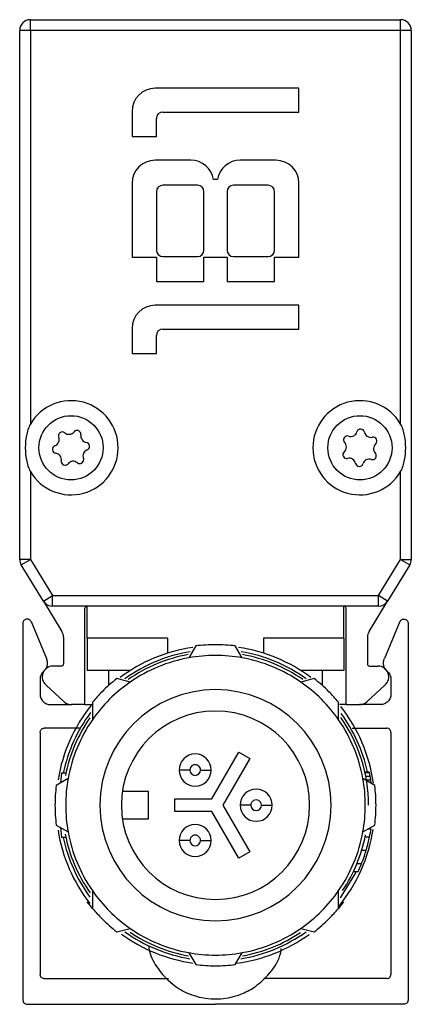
# Model space of a CAD drawing. Header units: millimetres. Extents: x -1015 to 2925, y 357 to 841.
# Tile 1 of 14: x -1015 to -997, y 570 to 616. Entities that reach past the tile are written whole.
import ezdxf

# ---------------------------------------------------------------- set-up
doc = ezdxf.new("R2010")
doc.units = ezdxf.units.MM

# ---------------------------------------------------------------- blocks, each defined once
blk = doc.blocks.new('Drawing View3')
at = {"color": 7, "linetype": 'Continuous', "lineweight": 25}
for p, q in [((-5.522, 43.252), (11.778, 43.252)), ((-5.522, 42.752), (-5.522, 43.252)), ((11.778, 42.752), (11.778, 43.252)), ((-6.022, 18.038), (-6.022, 42.752)), ((-5.522, 42.752), (-6.022, 42.752)), ((-5.522, 42.752), (-5.522, 24.361)), ((11.778, 42.752), (-5.522, 42.752)), ((11.778, 24.361), (11.778, 42.752)), ((12.278, 42.752), (11.778, 42.752)), ((12.278, 42.752), (12.278, 18.038)), ((7.028, 40.047), (0.308, 40.047)), ((7.028, 38.937), (7.028, 40.047)), ((-0.772, 38.967), (-0.772, 37.797)), ((0.668, 38.937), (7.028, 38.937)), ((0.368, 37.797), (0.368, 38.637)), ((-0.772, 37.797), (0.368, 37.797)), ((1.973, 36.687), (0.308, 36.687)), ((5.948, 36.687), (4.283, 36.687)), ((-0.772, 35.607), (-0.772, 32.157)), ((2.288, 35.517), (0.668, 35.517)), ((3.218, 35.787), (3.038, 35.787)), ((5.588, 35.517), (3.968, 35.517)), ((7.028, 32.157), (7.028, 35.607)), ((0.368, 35.217), (0.368, 32.487)), ((2.588, 32.487), (2.588, 35.217)), ((3.668, 35.217), (3.668, 32.487)), ((5.888, 32.487), (5.888, 35.217)), ((-0.772, 32.157), (0.368, 32.157)), ((0.368, 32.157), (0.368, 31.017)), ((0.668, 32.187), (2.288, 32.187)), ((2.588, 31.017), (2.588, 32.157)), ((2.588, 32.157), (3.668, 32.157)), ((3.668, 32.157), (3.668, 31.017)), ((3.968, 32.187), (5.588, 32.187)), ((5.888, 31.017), (5.888, 32.157)), ((5.888, 32.157), (7.028, 32.157)), ((0.368, 31.017), (2.588, 31.017)), ((3.668, 31.017), (5.888, 31.017)), ((7.028, 29.907), (0.308, 29.907)), ((7.028, 28.797), (7.028, 29.907)), ((-0.772, 28.827), (-0.772, 27.657)), ((0.668, 28.797), (7.028, 28.797)), ((0.368, 27.657), (0.368, 28.497)), ((-0.772, 27.657), (0.368, 27.657)), ((-5.522, 22.143), (-5.522, 18.038)), ((11.778, 18.038), (11.778, 22.143)), ((-5.522, 18.038), (-6.022, 18.038)), ((-5.948, 17.776), (-5.522, 18.038)), ((-5.522, 18.038), (-4.489, 16.352)), ((10.745, 16.352), (11.778, 18.038)), ((11.778, 18.038), (12.278, 18.038)), ((11.778, 18.038), (12.204, 17.776)), ((-4.915, 16.09), (-5.948, 17.776)), ((12.204, 17.776), (11.171, 16.09)), ((-4.915, 16.09), (-4.489, 16.352)), ((-4.489, 16.352), (10.745, 16.352)), ((-4.489, 15.852), (-4.489, 16.352)), ((10.745, 15.852), (10.745, 16.352)), ((11.171, 16.09), (10.745, 16.352)), ((-4.915, 16.09), (-4.046, 14.672)), ((10.745, 15.852), (-4.489, 15.852)), ((-2.972, 11.252), (-2.972, 15.752)), ((-2.872, 14.352), (-2.872, 15.852)), ((9.128, 14.352), (9.128, 15.852)), ((9.228, 11.252), (9.228, 15.752)), ((10.302, 14.672), (11.171, 16.09)), ((-5.872, 15.052), (-5.872, -2.548)), ((-5.492, 15.14), (-4.774, 13.41)), ((11.749, 15.14), (11.03, 13.41)), ((12.128, 15.052), (12.128, -2.548)), ((-3.972, 14.411), (-3.972, 13.152)), ((-2.872, 14.352), (-2.872, 12.852)), ((0.878, 14.352), (-2.872, 14.352)), ((0.878, 14.352), (0.878, 13.654)), ((5.378, 14.352), (5.378, 13.654)), ((9.128, 14.352), (5.378, 14.352)), ((9.128, 14.352), (9.128, 12.852)), ((10.228, 14.411), (10.228, 13.152)), ((2.202, 13.994), (1.878, 13.439)), ((4.378, 13.439), (4.054, 13.994)), ((-4.072, 13.052), (-4.472, 13.052)), ((10.328, 13.052), (10.728, 13.052)), ((-5.072, 12.429), (-5.072, 11.752)), ((-0.848, 12.852), (-2.872, 12.852)), ((-1.872, 12.852), (-1.872, 12.142)), ((-0.858, 12.306), (-1.48, 12.469)), ((9.128, 12.852), (7.105, 12.852)), ((7.736, 12.469), (7.114, 12.306)), ((8.128, 12.142), (8.128, 12.852)), ((11.328, 12.429), (11.328, 11.752)), ((-3.946, 11.385), (-4.791, 12.167)), ((10.202, 11.385), (11.047, 12.167)), ((-4.572, 11.252), (-3.607, 11.252)), ((-2.972, 11.252), (-3.606, 11.252)), ((-2.971, 11.252), (-2.672, 11.252)), ((-2.618, 11.241), (-2.672, 11.252)), ((-2.616, 11.374), (-2.626, 10.538)), ((8.882, 10.538), (8.873, 11.374)), ((9.227, 11.252), (8.928, 11.252)), ((9.228, 11.252), (9.862, 11.252)), ((10.828, 11.252), (9.863, 11.252)), ((-3.226, 10.152), (-4.872, 10.152)), ((9.512, 10.152), (11.128, 10.152)), ((-5.072, 9.952), (-5.072, -1.348)), ((11.328, 9.952), (11.328, -1.348)), ((2.955, 6.852), (4.212, 9.03)), ((4.212, 9.03), (4.732, 8.73)), ((4.732, 8.73), (3.475, 6.552)), ((-4.067, 8.052), (-4.114, 7.595)), ((-3.863, 8.052), (-4.067, 8.052)), ((10.104, 8.118), (10.309, 8.118)), ((10.114, 8.077), (10.318, 8.077)), ((10.148, 7.91), (10.351, 7.91)), ((-3.759, 7.802), (-4.314, 7.478)), ((10.571, 7.478), (10.016, 7.802)), ((10.178, 7.743), (10.381, 7.743)), ((-1.224, 7.202), (-0.022, 7.202)), ((-0.022, 7.202), (-0.022, 5.902)), ((1.228, 6.852), (2.955, 6.852)), ((1.228, 6.252), (1.228, 6.852)), ((3.475, 6.552), (4.732, 4.374)), ((2.955, 6.252), (1.228, 6.252)), ((4.212, 4.074), (2.955, 6.252)), ((-4.314, 5.626), (-3.759, 5.302)), ((-0.022, 5.902), (-1.224, 5.902)), ((10.016, 5.302), (10.571, 5.626)), ((-4.114, 5.509), (-4.067, 5.052)), ((10.124, 5.077), (10.329, 5.077)), ((10.273, 5.452), (10.395, 5.452)), ((-3.863, 5.052), (-4.067, 5.052)), ((4.732, 4.374), (4.212, 4.074)), ((9.963, 4.452), (10.172, 4.452)), ((9.738, 3.827), (9.954, 3.827)), ((9.571, 3.452), (9.792, 3.452)), ((-2.626, 2.565), (-2.616, 1.73)), ((8.873, 1.73), (8.882, 2.565)), ((-1.48, 0.634), (-0.858, 0.798)), ((7.114, 0.798), (7.736, 0.634)), ((1.878, -0.336), (2.202, -0.891)), ((4.054, -0.891), (4.378, -0.336)), ((-4.872, -1.548), (0.936, -1.548)), ((11.128, -1.548), (5.389, -1.548)), ((-5.672, -2.748), (3.128, -2.748)), ((11.928, -2.748), (3.128, -2.748))]:
    blk.add_line(p, q, dxfattribs=at)
at = {"color": 7, "linetype": 'Continuous', "lineweight": 25, "flags": 128}
for points in [[(1.928, 8.197), (1.831, 8.197), (1.737, 8.197), (1.65, 8.197), (1.575, 8.197), (1.512, 8.197), (1.466, 8.197), (1.438, 8.197), (1.428, 8.197)], [(2.428, 8.197), (2.526, 8.197), (2.619, 8.197), (2.706, 8.197), (2.782, 8.197), (2.844, 8.197), (2.89, 8.197), (2.918, 8.197), (2.928, 8.197)], [(4.778, 6.552), (4.681, 6.552), (4.587, 6.552), (4.5, 6.552), (4.425, 6.552), (4.362, 6.552), (4.316, 6.552), (4.288, 6.552), (4.278, 6.552)], [(5.278, 6.552), (5.376, 6.552), (5.469, 6.552), (5.556, 6.552), (5.632, 6.552), (5.694, 6.552), (5.74, 6.552), (5.768, 6.552), (5.778, 6.552)], [(1.928, 4.906), (1.831, 4.906), (1.737, 4.906), (1.65, 4.906), (1.575, 4.906), (1.512, 4.906), (1.466, 4.906), (1.438, 4.906), (1.428, 4.906)], [(2.428, 4.906), (2.526, 4.906), (2.619, 4.906), (2.706, 4.906), (2.782, 4.906), (2.844, 4.906), (2.89, 4.906), (2.918, 4.906), (2.928, 4.906)], [(8.971, 2.225), (9.678, 3.397), (9.704, 3.452)], [(-2.616, 1.73), (-2.7, 1.831), (-2.861, 2.037)], [(9.117, 2.037), (8.956, 1.831), (8.873, 1.73)]]:
    blk.add_lwpolyline(points, dxfattribs=at)
at = {"color": 7, "linetype": 'Continuous', "lineweight": 25}
for centre in [(-3.622, 23.252), (9.878, 23.252)]:
    blk.add_circle(centre, 1.5, dxfattribs=at)
for centre, radius, start, end in [((-5.522, 42.752), 0.5, 90, 180), ((11.778, 42.752), 0.5, 360, 90), ((0.308, 38.967), 1.08, 90, 180), ((0.668, 38.637), 0.3, 90, 180), ((0.308, 35.607), 1.08, 90, 180), ((1.973, 35.607), 1.08, 9.5941, 90), ((4.283, 35.607), 1.08, 90, 170.4059), ((5.948, 35.607), 1.08, 0, 90), ((0.668, 35.217), 0.3, 90, 180), ((2.288, 35.217), 0.3, 0, 90), ((3.968, 35.217), 0.3, 90, 180), ((5.588, 35.217), 0.3, 0, 90), ((0.668, 32.487), 0.3, 180, 270), ((2.288, 32.487), 0.3, 270, 0), ((3.968, 32.487), 0.3, 180, 270), ((5.588, 32.487), 0.3, 270, 0), ((0.308, 28.827), 1.08, 90, 180), ((0.668, 28.497), 0.3, 90, 180), ((-3.622, 23.252), 2.2, 210.2726, 149.7274), ((9.878, 23.252), 2.2, 30.2726, 329.7274), ((-4.033, 23.813), 0.179, 50.475, 201.9938), ((-3.724, 24.187), 0.306, 230.475, 321.9938), ((-3.342, 23.888), 0.179, 350.475, 141.9938), ((9.444, 24.087), 0.306, 251.724, 343.2427), ((9.909, 23.947), 0.179, 11.724, 163.2427), ((10.384, 24.045), 0.306, 191.724, 283.2427), ((-4.483, 23.631), 0.306, 290.475, 21.9938), ((-2.863, 23.808), 0.306, 170.475, 261.9938), ((-2.93, 23.327), 0.179, 290.475, 81.9938), ((9.291, 23.626), 0.179, 71.724, 223.2427), ((8.938, 23.293), 0.306, 311.724, 43.2427), ((10.495, 23.573), 0.179, 311.724, 103.2427), ((-4.313, 23.176), 0.179, 110.475, 261.9938), ((-2.76, 22.872), 0.306, 110.475, 201.9938), ((9.261, 22.931), 0.179, 131.724, 283.2427), ((10.465, 22.878), 0.179, 251.724, 43.2427), ((10.818, 23.21), 0.306, 131.724, 223.2427), ((-4.381, 22.695), 0.306, 350.475, 81.9938), ((-3.902, 22.615), 0.179, 170.475, 321.9938), ((-3.52, 22.316), 0.306, 50.475, 141.9938), ((-3.211, 22.691), 0.179, 230.475, 21.9938), ((9.372, 22.458), 0.306, 11.724, 103.2427), ((10.312, 22.417), 0.306, 71.724, 163.2427), ((9.848, 22.557), 0.179, 191.724, 343.2427), ((-5.522, 18.038), 0.5, 180, 211.5043), ((11.778, 18.038), 0.5, 328.4957, 360), ((-4.489, 16.352), 0.5, 211.5043, 270), ((-2.872, 15.752), 0.1, 90, 180), ((9.128, 15.752), 0.1, 0, 90), ((10.745, 16.352), 0.5, 270, 328.4957), ((-4.472, 14.411), 0.5, 360, 31.5043), ((10.728, 14.411), 0.5, 148.4957, 180), ((3.128, 6.552), 7.45, 98.163, 126.7005), ((3.128, 6.552), 7.5, 89.9993, 97.0932), ((3.128, 6.552), 7.5, 82.9068, 89.9993), ((3.128, 6.552), 7.45, 53.2202, 81.7), ((3.128, 6.552), 7.27, 99.3668, 125.578), ((3.128, 6.552), 7.15, 100.2272, 124.7698), ((3.128, 6.552), 7, 100.2865, 124.7134), ((3.128, 6.552), 7, 90, 100.2865), ((3.128, 6.552), 7, 79.7135, 90), ((3.128, 6.552), 7.27, 54.4063, 80.5627), ((3.128, 6.552), 7, 55.2865, 79.7135), ((3.128, 6.552), 7.15, 55.2016, 79.7968), ((-4.472, 12.552), 0.5, 90, 230.33), ((-4.072, 13.152), 0.1, 270, 0), ((10.328, 13.152), 0.1, 180, 270), ((10.728, 12.552), 0.5, 309.67, 90), ((3.128, 6.552), 7.5, 127.9068, 134.9997), ((3.128, 6.552), 7.5, 44.9993, 52.0932), ((3.128, 6.552), 7, 124.7134, 145.2865), ((3.128, 6.552), 7, 34.7135, 55.2865), ((3.128, 6.552), 7.5, 134.9997, 139.9897), ((3.128, 6.552), 5.4, 90, 270), ((3.128, 6.552), 5.4, 270, 90), ((3.128, 6.552), 7.5, 40.0103, 44.9993), ((3.128, 6.552), 7.45, 141.2658, 170.801), ((-3.606, 11.752), 0.5, 227.2235, 270), ((3.128, 6.552), 7.45, 7.9473, 38.1836), ((9.862, 11.752), 0.5, 270, 312.7765), ((3.128, 6.552), 7.27, 143.481, 168.0928), ((3.128, 6.552), 7.15, 145.2051, 168.7905), ((3.128, 6.552), 4.4, 90, 180), ((3.128, 6.552), 4.4, 0, 90), ((3.128, 6.552), 7.15, 0, 34.9802), ((3.128, 6.552), 7.27, 12.4447, 36.1839), ((3.128, 6.552), 7, 145.2865, 169.7134), ((3.128, 6.552), 7, 10.2865, 34.7135), ((2.178, 8.197), 0.75, 360, 180), ((2.178, 8.197), 0.25, 359.9993, 180), ((2.178, 8.197), 0.75, 180, 360), ((2.178, 8.197), 0.25, 180, 359.9993), ((3.128, 6.552), 7.5, 172.9068, 179.9993), ((3.128, 6.552), 7, 169.7134, 190.2865), ((3.128, 6.552), 7, 349.7134, 10.2865), ((3.128, 6.552), 7.5, 359.9993, 7.0932), ((5.028, 6.552), 0.75, 360, 180), ((3.128, 6.552), 7.5, 179.9993, 187.0932), ((3.128, 6.552), 4.4, 180, 0), ((5.028, 6.552), 0.75, 180, 360), ((5.028, 6.552), 0.25, 359.9993, 180), ((5.028, 6.552), 0.25, 180, 359.9993), ((3.128, 6.552), 7.5, 352.9068, 359.9993), ((2.178, 4.906), 0.75, 360, 180), ((3.128, 6.552), 7.45, 189.0033, 218.0655), ((3.128, 6.552), 7.15, 190.8862, 214.9802), ((3.128, 6.552), 7, 190.2865, 214.7134), ((2.178, 4.906), 0.25, 359.9993, 180), ((3.128, 6.552), 7, 325.2865, 349.7134), ((3.128, 6.552), 7.45, 320.6256, 351.2975), ((3.128, 6.552), 7.15, 326.1947, 348.7905), ((3.128, 6.552), 7.35, 348.4233, 351.3928), ((3.128, 6.552), 7.27, 191.9072, 216.1839), ((2.178, 4.906), 0.75, 180, 360), ((2.178, 4.906), 0.25, 180, 359.9993), ((3.128, 6.552), 7.35, 335.0537, 338.2382), ((3.128, 6.552), 7, 214.7134, 235.2864), ((3.128, 6.552), 7, 304.7135, 325.2865), ((3.128, 6.552), 7.5, 220.0103, 224.9993), ((3.128, 6.552), 7.5, 314.9997, 319.9897), ((3.128, 6.552), 7.5, 224.9993, 232.0932), ((3.128, 6.552), 7.5, 307.9068, 314.9997), ((3.128, 6.552), 7.45, 233.9076, 261.7698), ((3.128, 6.552), 7.27, 234.4063, 260.5627), ((3.128, 6.552), 7, 235.2864, 259.7134), ((3.128, 6.552), 7.15, 236.1304, 259.7968), ((3.128, 6.552), 7.45, 277.7466, 305.9461), ((3.128, 6.552), 7.27, 279.3668, 305.578), ((3.128, 6.552), 7, 280.2865, 304.7135), ((3.128, 6.552), 7.15, 280.2272, 303.7887), ((3.128, 6.552), 7, 259.7134, 270), ((3.128, 6.552), 7, 270, 280.2865), ((3.128, 6.552), 7.5, 262.9068, 270), ((3.128, 6.552), 7.5, 270, 277.0932)]:
    blk.add_arc(centre, radius, start, end, dxfattribs=at)
for points, knots in [([(-5.522, 24.361), (-5.57, 24.278), (-5.607, 24.189), (-5.668, 24.007), (-5.691, 23.914), (-5.745, 23.634), (-5.761, 23.443), (-5.761, 23.059), (-5.745, 22.869), (-5.691, 22.589), (-5.668, 22.496), (-5.607, 22.314), (-5.57, 22.226), (-5.522, 22.143)], [0, 0, 0, 0, 0.125, 0.125, 0.25, 0.25, 0.5, 0.5, 0.75, 0.75, 0.875, 0.875, 1, 1, 1, 1]), ([(11.778, 22.143), (11.827, 22.226), (11.864, 22.314), (11.924, 22.497), (11.948, 22.589), (12.001, 22.87), (12.017, 23.061), (12.017, 23.445), (12.001, 23.634), (11.948, 23.914), (11.924, 24.007), (11.864, 24.189), (11.827, 24.278), (11.778, 24.361)], [0, 0, 0, 0, 0.125, 0.125, 0.25, 0.25, 0.5, 0.5, 0.75, 0.75, 0.875, 0.875, 1, 1, 1, 1]), ([(-4.815, 12.907), (-4.806, 12.916), (-4.762, 12.966), (-4.726, 13.088), (-4.714, 13.255), (-4.754, 13.358), (-4.774, 13.41)], [0, 0, 0, 0, 0.068525, 0.379016, 0.689508, 1, 1, 1, 1]), ([(10.318, 8.077), (10.317, 8.085), (10.314, 8.098), (10.311, 8.112), (10.309, 8.118)], [0, 0, 0, 0, 0.56, 1, 1, 1, 1]), ([(10.351, 7.91), (10.346, 7.941), (10.335, 7.997), (10.323, 8.052), (10.318, 8.077)], [0, 0, 0, 0, 0.559999, 1, 1, 1, 1]), ([(10.381, 7.743), (10.376, 7.775), (10.366, 7.83), (10.356, 7.886), (10.351, 7.91)], [0, 0, 0, 0, 0.559998, 1, 1, 1, 1]), ([(10.406, 7.574), (10.404, 7.594), (10.396, 7.65), (10.387, 7.707), (10.381, 7.743)], [0, 0, 0, 0, 0.351978, 1, 1, 1, 1]), ([(10.172, 4.452), (10.205, 4.568), (10.264, 4.776), (10.309, 4.985), (10.329, 5.077)], [0, 0, 0, 0, 0.559996, 1, 1, 1, 1]), ([(9.954, 3.827), (9.999, 3.943), (10.079, 4.151), (10.143, 4.36), (10.172, 4.452)], [0, 0, 0, 0, 0.559995, 1, 1, 1, 1]), ([(0, 0), (0.012, -0.091), (0.063, -0.48), (0.497, -1.238), (1.253, -1.985), (2.101, -2.361), (2.799, -2.5), (3.507, -2.508), (4.237, -2.34), (4.991, -1.952), (5.641, -1.362), (6.113, -0.719), (6.185, -0.254), (6.203, -0.144)], [0, 0, 0, 0, 0.032837, 0.141439, 0.305234, 0.408869, 0.470506, 0.539784, 0.652867, 0.734351, 0.836598, 0.96139, 1, 1, 1, 1])]:
    blk.add_open_spline(points, degree=3, knots=knots, dxfattribs=at)
for points in [[(-5.492, 15.14), (-5.504, 15.159), (-5.528, 15.197), (-5.585, 15.236), (-5.65, 15.254), (-5.718, 15.25), (-5.781, 15.224), (-5.831, 15.178), (-5.865, 15.119), (-5.87, 15.074), (-5.872, 15.052)], [(11.749, 15.14), (11.76, 15.159), (11.784, 15.197), (11.841, 15.236), (11.906, 15.254), (11.974, 15.25), (12.037, 15.224), (12.087, 15.178), (12.122, 15.119), (12.126, 15.074), (12.128, 15.052)], [(11.153, 12.809), (11.115, 12.849), (11.038, 12.928), (10.98, 13.087), (10.971, 13.255), (11.01, 13.358), (11.03, 13.41)], [(-4.897, 12.809), (-4.923, 12.784), (-4.975, 12.734), (-5.029, 12.639), (-5.065, 12.537), (-5.07, 12.465), (-5.072, 12.429)], [(11.153, 12.809), (11.179, 12.784), (11.231, 12.734), (11.285, 12.639), (11.321, 12.537), (11.326, 12.465), (11.328, 12.429)], [(-5.072, 11.752), (-5.064, 11.686), (-5.049, 11.555), (-4.934, 11.39), (-4.768, 11.274), (-4.637, 11.259), (-4.572, 11.252)], [(11.328, 11.752), (11.321, 11.686), (11.306, 11.555), (11.19, 11.39), (11.025, 11.274), (10.894, 11.259), (10.828, 11.252)], [(-5.072, 9.952), (-5.069, 9.978), (-5.063, 10.03), (-5.017, 10.096), (-4.951, 10.143), (-4.898, 10.149), (-4.872, 10.152)], [(11.328, 9.952), (11.325, 9.978), (11.319, 10.03), (11.273, 10.096), (11.207, 10.143), (11.154, 10.149), (11.128, 10.152)], [(-4.872, -1.548), (-4.898, -1.545), (-4.951, -1.539), (-5.017, -1.493), (-5.063, -1.427), (-5.069, -1.374), (-5.072, -1.348)], [(11.128, -1.548), (11.154, -1.545), (11.207, -1.539), (11.273, -1.493), (11.319, -1.427), (11.325, -1.374), (11.328, -1.348)], [(-5.872, -2.548), (-5.869, -2.574), (-5.863, -2.627), (-5.817, -2.693), (-5.751, -2.739), (-5.698, -2.745), (-5.672, -2.748)], [(12.128, -2.548), (12.125, -2.574), (12.119, -2.627), (12.073, -2.693), (12.007, -2.739), (11.954, -2.745), (11.928, -2.748)]]:
    blk.add_open_spline(points, degree=3, dxfattribs=at)

msp = doc.modelspace()

# ---------------------------------------------------------------- block references
at = {"color": 7, "linetype": 'Continuous', "lineweight": 25}
msp.add_blockref('Drawing View3', (-1009.307, 572.59), dxfattribs=at)

doc.saveas('drawing.dxf')
